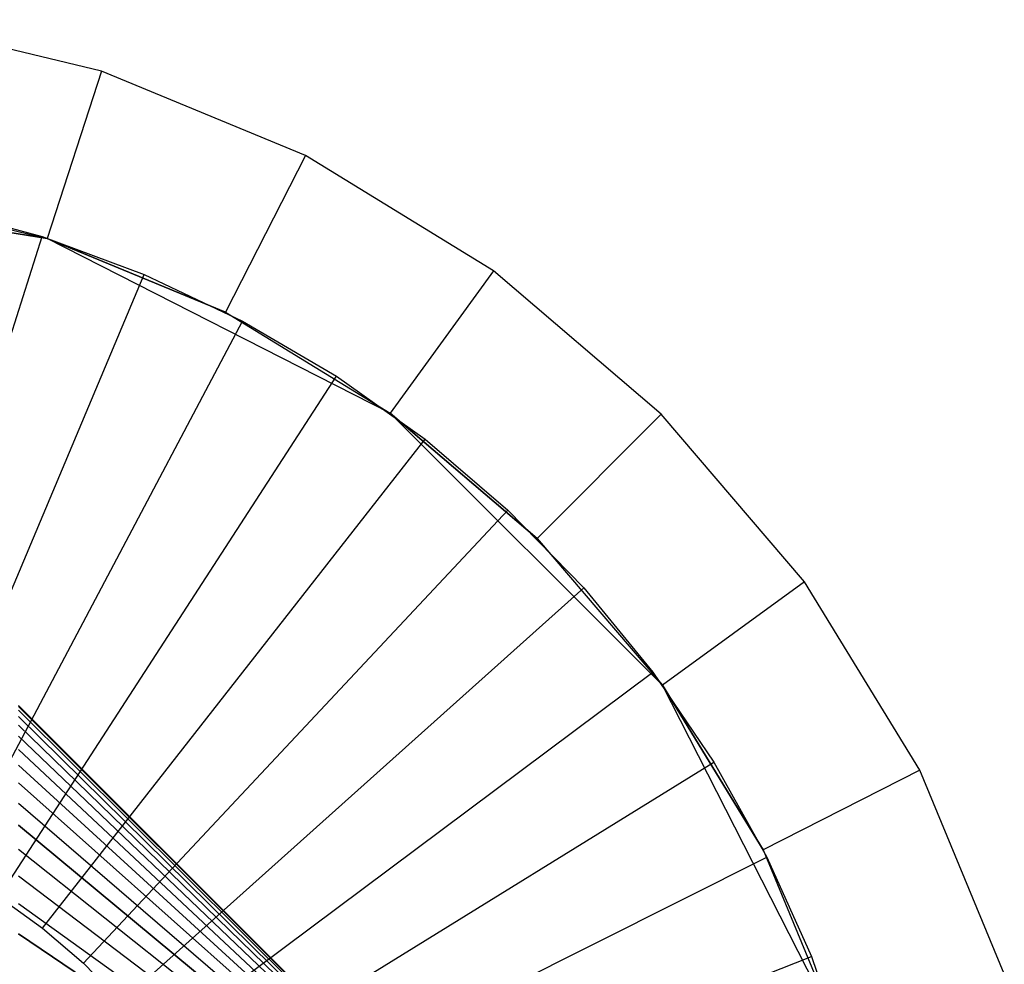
# Model space of a CAD drawing. Extents: x 1 to 115, y -55 to 55.
# Tile 14 of 86: x 10.55 to 13.35, y 1.26 to 3.95. Entities that reach past the tile are written whole.
import ezdxf

# ---------------------------------------------------------------- set-up
doc = ezdxf.new("R2010")
doc.units = 0
doc.header["$LTSCALE"] = 25.4
doc.layers.get('0').update_dxf_attribs({"linetype": 'CONTINUOUS'})

# ---------------------------------------------------------------- blocks, each defined once
blk = doc.blocks.new('NL2500025450_STL')
at = {"color": 0}
for p, q in [((10.7861, 3.8042, 213.8096), (10.1757, 3.9508, 213.8096)), ((10.7861, 3.8042, 213.8096), (10.1757, 3.9508, 213.8096)), ((10.7861, 3.8042, 213.8096), (10.6316, 3.3287, 214.3096)), ((10.7861, 3.8042, 213.8096), (10.6316, 3.3287, 214.3096)), ((11.366, 3.564, 213.8096), (10.7861, 3.8042, 213.8096)), ((11.366, 3.564, 213.8096), (10.7861, 3.8042, 213.8096)), ((11.366, 3.564, 213.8096), (11.139, 3.1185, 214.3096)), ((11.366, 3.564, 213.8096), (11.139, 3.1185, 214.3096)), ((11.9011, 3.2361, 213.8096), (11.366, 3.564, 213.8096)), ((11.9011, 3.2361, 213.8096), (11.366, 3.564, 213.8096)), ((9.55, 3.5, 214.3096), (10.6316, 3.3287, 214.8096)), ((10.6316, 3.3287, 214.8096), (9.55, 3.5, 214.8096)), ((9.55, 3.5, 214.3096), (10.6316, 3.3287, 214.8096)), ((10.6316, 3.3287, 214.8096), (9.55, 3.5, 214.8096)), ((10.0975, 3.4569, 214.3096), (10.6316, 3.3287, 214.8096)), ((10.0975, 3.4569, 214.3096), (10.6316, 3.3287, 214.8096)), ((10.0975, 3.4569, 214.3096), (10.6316, 3.3287, 214.3096)), ((10.0975, 3.4569, 214.3096), (10.6316, 3.3287, 214.3096)), ((10.318, 3.4147, 213.8096), (10.6168, 3.3335, 213.8096)), ((10.318, 3.4147, 214.2096), (10.6168, 3.3335, 214.2096)), ((10.318, 3.4147, 213.8096), (10.6168, 3.3335, 213.8096)), ((10.318, 3.4147, 214.2096), (10.6168, 3.3335, 214.2096)), ((10.0786, 1.6518, 215.9753), (10.6168, 3.3335, 214.2096)), ((10.0786, 1.6518, 215.9753), (10.6168, 3.3335, 214.2096)), ((10.6168, 3.3335, 213.8096), (10.9073, 3.2261, 213.8096)), ((10.6168, 3.3335, 214.2096), (10.6168, 3.3335, 213.8096)), ((10.6168, 3.3335, 214.2096), (10.9073, 3.2261, 214.2096)), ((10.6168, 3.3335, 213.8096), (10.9073, 3.2261, 213.8096)), ((10.6168, 3.3335, 214.2096), (10.6168, 3.3335, 213.8096)), ((10.6168, 3.3335, 214.2096), (10.9073, 3.2261, 214.2096)), ((10.6316, 3.3287, 214.8096), (10.6316, 3.3287, 214.3096)), ((10.6316, 3.3287, 214.3096), (11.139, 3.1185, 214.3096)), ((11.139, 3.1185, 214.3096), (10.6316, 3.3287, 214.8096)), ((11.139, 3.1185, 214.3096), (10.6316, 3.3287, 214.8096)), ((11.6072, 2.8316, 214.8096), (10.6316, 3.3287, 214.8096)), ((10.6316, 3.3287, 214.8096), (10.6316, 3.3287, 214.3096)), ((11.6072, 2.8316, 214.8096), (10.6316, 3.3287, 214.8096)), ((10.6316, 3.3287, 214.3096), (11.139, 3.1185, 214.3096)), ((10.2225, 1.5986, 215.9753), (10.9073, 3.2261, 214.2096)), ((10.2225, 1.5986, 215.9753), (10.9073, 3.2261, 214.2096)), ((10.9073, 3.2261, 213.8096), (11.1871, 3.0935, 213.8096)), ((10.9073, 3.2261, 214.2096), (10.9073, 3.2261, 213.8096)), ((10.9073, 3.2261, 214.2096), (11.1871, 3.0935, 214.2096)), ((10.9073, 3.2261, 213.8096), (11.1871, 3.0935, 213.8096)), ((10.9073, 3.2261, 214.2096), (10.9073, 3.2261, 213.8096)), ((10.9073, 3.2261, 214.2096), (11.1871, 3.0935, 214.2096)), ((11.9011, 3.2361, 213.8096), (11.6072, 2.8316, 214.3096)), ((11.9011, 3.2361, 213.8096), (11.6072, 2.8316, 214.3096)), ((12.3784, 2.8284, 213.8096), (11.9011, 3.2361, 213.8096)), ((12.3784, 2.8284, 213.8096), (11.9011, 3.2361, 213.8096)), ((11.139, 3.1185, 214.3096), (11.6072, 2.8316, 214.8096)), ((11.139, 3.1185, 214.3096), (11.6072, 2.8316, 214.3096)), ((11.139, 3.1185, 214.3096), (11.6072, 2.8316, 214.8096)), ((11.139, 3.1185, 214.3096), (11.6072, 2.8316, 214.3096)), ((10.3612, 1.5329, 215.9753), (11.1871, 3.0935, 214.2096)), ((10.3612, 1.5329, 215.9753), (11.1871, 3.0935, 214.2096)), ((11.1871, 3.0935, 213.8096), (11.4541, 2.9368, 213.8096)), ((11.1871, 3.0935, 214.2096), (11.1871, 3.0935, 213.8096)), ((11.1871, 3.0935, 214.2096), (11.4541, 2.9368, 214.2096)), ((11.1871, 3.0935, 213.8096), (11.4541, 2.9368, 213.8096)), ((11.1871, 3.0935, 214.2096), (11.1871, 3.0935, 213.8096)), ((11.1871, 3.0935, 214.2096), (11.4541, 2.9368, 214.2096)), ((10.4935, 1.4552, 215.9753), (11.4541, 2.9368, 214.2096)), ((10.4935, 1.4552, 215.9753), (11.4541, 2.9368, 214.2096)), ((11.4541, 2.9368, 213.8096), (11.7062, 2.757, 213.8096)), ((11.4541, 2.9368, 214.2096), (11.4541, 2.9368, 213.8096)), ((11.4541, 2.9368, 214.2096), (11.7062, 2.757, 214.2096)), ((11.4541, 2.9368, 213.8096), (11.7062, 2.757, 213.8096)), ((11.4541, 2.9368, 214.2096), (11.4541, 2.9368, 213.8096)), ((11.4541, 2.9368, 214.2096), (11.7062, 2.757, 214.2096)), ((11.6072, 2.8316, 214.3096), (11.6072, 2.8316, 214.8096)), ((11.6072, 2.8316, 214.3096), (11.6072, 2.8316, 214.8096)), ((11.6072, 2.8316, 214.3096), (12.0249, 2.4749, 214.3096)), ((12.0249, 2.4749, 214.3096), (11.6072, 2.8316, 214.8096)), ((12.0249, 2.4749, 214.3096), (11.6072, 2.8316, 214.8096)), ((12.3816, 2.0572, 214.8096), (11.6072, 2.8316, 214.8096)), ((12.3816, 2.0572, 214.8096), (11.6072, 2.8316, 214.8096)), ((11.6072, 2.8316, 214.3096), (12.0249, 2.4749, 214.3096)), ((12.3784, 2.8284, 213.8096), (12.0249, 2.4749, 214.3096)), ((12.3784, 2.8284, 213.8096), (12.0249, 2.4749, 214.3096)), ((12.7861, 2.3511, 213.8096), (12.3784, 2.8284, 213.8096)), ((12.7861, 2.3511, 213.8096), (12.3784, 2.8284, 213.8096)), ((10.6184, 1.3661, 215.9753), (11.7062, 2.757, 214.2096)), ((10.6184, 1.3661, 215.9753), (11.7062, 2.757, 214.2096)), ((11.7062, 2.757, 213.8096), (11.9414, 2.5556, 213.8096)), ((11.7062, 2.757, 214.2096), (11.7062, 2.757, 213.8096)), ((11.7062, 2.757, 214.2096), (11.9414, 2.5556, 214.2096)), ((11.7062, 2.757, 213.8096), (11.9414, 2.5556, 213.8096)), ((11.7062, 2.757, 214.2096), (11.7062, 2.757, 213.8096)), ((11.7062, 2.757, 214.2096), (11.9414, 2.5556, 214.2096)), ((10.735, 1.2664, 215.9753), (11.9414, 2.5556, 214.2096)), ((10.735, 1.2664, 215.9753), (11.9414, 2.5556, 214.2096)), ((11.9414, 2.5556, 213.8096), (12.1579, 2.3343, 213.8096)), ((11.9414, 2.5556, 214.2096), (11.9414, 2.5556, 213.8096)), ((11.9414, 2.5556, 214.2096), (12.1579, 2.3343, 214.2096)), ((11.9414, 2.5556, 213.8096), (12.1579, 2.3343, 213.8096)), ((11.9414, 2.5556, 214.2096), (11.9414, 2.5556, 213.8096)), ((11.9414, 2.5556, 214.2096), (12.1579, 2.3343, 214.2096)), ((12.0249, 2.4749, 214.3096), (12.3816, 2.0572, 214.8096)), ((12.0249, 2.4749, 214.3096), (12.3816, 2.0572, 214.3096)), ((12.0249, 2.4749, 214.3096), (12.3816, 2.0572, 214.8096)), ((12.0249, 2.4749, 214.3096), (12.3816, 2.0572, 214.3096)), ((10.8423, 1.1567, 215.9753), (12.1579, 2.3343, 214.2096)), ((10.8423, 1.1567, 215.9753), (12.1579, 2.3343, 214.2096)), ((12.1579, 2.3343, 213.8096), (12.354, 2.0947, 213.8096)), ((12.1579, 2.3343, 214.2096), (12.1579, 2.3343, 213.8096)), ((12.1579, 2.3343, 214.2096), (12.354, 2.0947, 214.2096)), ((12.1579, 2.3343, 213.8096), (12.354, 2.0947, 213.8096)), ((12.1579, 2.3343, 214.2096), (12.1579, 2.3343, 213.8096)), ((12.1579, 2.3343, 214.2096), (12.354, 2.0947, 214.2096)), ((12.7861, 2.3511, 213.8096), (12.3816, 2.0572, 214.3096)), ((12.7861, 2.3511, 213.8096), (12.3816, 2.0572, 214.3096)), ((13.114, 1.816, 213.8096), (12.7861, 2.3511, 213.8096)), ((13.114, 1.816, 213.8096), (12.7861, 2.3511, 213.8096)), ((10.9394, 1.0379, 215.9753), (12.354, 2.0947, 214.2096)), ((10.9394, 1.0379, 215.9753), (12.354, 2.0947, 214.2096)), ((12.354, 2.0947, 213.8096), (12.5282, 1.8386, 213.8096)), ((12.354, 2.0947, 214.2096), (12.354, 2.0947, 213.8096)), ((12.354, 2.0947, 214.2096), (12.5282, 1.8386, 214.2096)), ((12.354, 2.0947, 213.8096), (12.5282, 1.8386, 213.8096)), ((12.354, 2.0947, 214.2096), (12.354, 2.0947, 213.8096)), ((12.354, 2.0947, 214.2096), (12.5282, 1.8386, 214.2096)), ((12.3816, 2.0572, 214.3096), (12.3816, 2.0572, 214.8096)), ((12.3816, 2.0572, 214.3096), (12.3816, 2.0572, 214.8096)), ((12.3816, 2.0572, 214.3096), (12.6685, 1.589, 214.3096)), ((12.6685, 1.589, 214.3096), (12.3816, 2.0572, 214.8096)), ((12.6685, 1.589, 214.3096), (12.3816, 2.0572, 214.8096)), ((12.8787, 1.0816, 214.8096), (12.3816, 2.0572, 214.8096)), ((12.8787, 1.0816, 214.8096), (12.3816, 2.0572, 214.8096)), ((12.3816, 2.0572, 214.3096), (12.6685, 1.589, 214.3096)), ((10.55, 2, 53.8096), (12.55, 0, 53.8096)), ((10.55, 2, 53.8096), (12.55, 0, 53.8096)), ((12.55, 0, 53.8096), (10.55, 1.9965, 53.6911)), ((12.55, 0, 53.8096), (10.55, 1.9965, 53.6911)), ((12.55, 0, 53.8096), (10.55, 1.9965, 53.9281)), ((12.55, 0, 53.8096), (10.55, 1.9965, 53.9281)), ((12.55, 0, 53.8096), (10.55, 1.986, 53.573)), ((12.55, 0, 53.8096), (10.55, 1.986, 53.573)), ((10.55, 1.986, 54.0461), (12.55, 0, 53.8096)), ((10.55, 1.986, 54.0461), (12.55, 0, 53.8096)), ((10.55, 1.9685, 53.4558), (12.55, 0, 53.8096)), ((10.55, 1.9685, 53.4558), (12.55, 0, 53.8096)), ((10.55, 1.9685, 54.1634), (12.55, 0, 53.8096)), ((10.55, 1.9685, 54.1634), (12.55, 0, 53.8096)), ((10.55, 1.944, 53.3398), (12.55, 0, 53.8096)), ((10.55, 1.944, 53.3398), (12.55, 0, 53.8096)), ((12.55, 0, 53.8096), (10.55, 1.944, 54.2794)), ((12.55, 0, 53.8096), (10.55, 1.944, 54.2794)), ((12.55, 0, 53.8096), (10.55, 1.9128, 53.2255)), ((12.55, 0, 53.8096), (10.55, 1.9128, 53.2255)), ((12.55, 0, 53.8096), (10.55, 1.9128, 54.3937)), ((12.55, 0, 53.8096), (10.55, 1.9128, 54.3937)), ((10.55, 1.8748, 53.1132), (12.55, 0, 53.8096)), ((10.55, 1.8748, 53.1132), (12.55, 0, 53.8096)), ((10.55, 1.8748, 54.506), (12.55, 0, 53.8096)), ((10.55, 1.8748, 54.506), (12.55, 0, 53.8096)), ((12.55, 0, 53.8096), (10.55, 1.8303, 53.0033)), ((12.55, 0, 53.8096), (10.55, 1.8303, 53.0033)), ((12.55, 0, 53.8096), (10.55, 1.8303, 54.6158)), ((12.55, 0, 53.8096), (10.55, 1.8303, 54.6158)), ((11.0257, 0.9111, 215.9753), (12.5282, 1.8386, 214.2096)), ((11.0257, 0.9111, 215.9753), (12.5282, 1.8386, 214.2096)), ((12.5282, 1.8386, 213.8096), (12.679, 1.5682, 213.8096)), ((12.5282, 1.8386, 214.2096), (12.5282, 1.8386, 213.8096)), ((12.5282, 1.8386, 214.2096), (12.679, 1.5682, 214.2096)), ((12.5282, 1.8386, 213.8096), (12.679, 1.5682, 213.8096)), ((12.5282, 1.8386, 214.2096), (12.5282, 1.8386, 213.8096)), ((12.5282, 1.8386, 214.2096), (12.679, 1.5682, 214.2096)), ((13.114, 1.816, 213.8096), (12.6685, 1.589, 214.3096)), ((13.114, 1.816, 213.8096), (12.6685, 1.589, 214.3096)), ((13.3542, 1.2361, 213.8096), (13.114, 1.816, 213.8096)), ((13.3542, 1.2361, 213.8096), (13.114, 1.816, 213.8096)), ((12.55, 0, 53.8096), (10.55, 1.7793, 52.8963)), ((12.55, 0, 53.8096), (10.55, 1.7793, 52.8963)), ((10.55, 1.7793, 54.7228), (12.55, 0, 53.8096)), ((10.55, 1.7793, 54.7228), (12.55, 0, 53.8096)), ((10.55, 1.7221, 52.7925), (12.55, 0, 53.8096)), ((10.55, 1.7221, 52.7925), (12.55, 0, 53.8096)), ((10.55, 1.7221, 54.8266), (12.55, 0, 53.8096)), ((10.55, 1.7221, 54.8266), (12.55, 0, 53.8096)), ((10.55, 1.6588, 52.6923), (12.55, 0, 53.8096)), ((10.55, 1.6588, 52.6923), (12.55, 0, 53.8096)), ((12.55, 0, 53.8096), (10.55, 1.6588, 54.9269)), ((12.55, 0, 53.8096), (10.55, 1.6588, 54.9269)), ((12.55, 0, 53.8096), (10.55, 1.5897, 52.596)), ((12.55, 0, 53.8096), (10.55, 1.5897, 52.596)), ((12.55, 0, 53.8096), (10.55, 1.5897, 55.0232)), ((12.55, 0, 53.8096), (10.55, 1.5897, 55.0232)), ((12.6685, 1.589, 214.3096), (12.8787, 1.0816, 214.8096)), ((12.6685, 1.589, 214.3096), (12.8787, 1.0816, 214.8096)), ((12.6685, 1.589, 214.3096), (12.8787, 1.0816, 214.3096)), ((12.6685, 1.589, 214.3096), (12.8787, 1.0816, 214.3096)), ((11.1005, 0.7771, 215.9753), (12.679, 1.5682, 214.2096)), ((11.1005, 0.7771, 215.9753), (12.679, 1.5682, 214.2096)), ((12.679, 1.5682, 213.8096), (12.8054, 1.2856, 213.8096)), ((12.679, 1.5682, 214.2096), (12.679, 1.5682, 213.8096)), ((12.679, 1.5682, 214.2096), (12.8054, 1.2856, 214.2096)), ((12.679, 1.5682, 213.8096), (12.8054, 1.2856, 213.8096)), ((12.679, 1.5682, 214.2096), (12.679, 1.5682, 213.8096)), ((12.679, 1.5682, 214.2096), (12.8054, 1.2856, 214.2096)), ((10.55, 1.515, 52.5039), (12.55, 0, 53.8096)), ((10.55, 1.515, 52.5039), (12.55, 0, 53.8096)), ((10.55, 1.515, 55.1152), (12.55, 0, 53.8096)), ((10.55, 1.515, 55.1152), (12.55, 0, 53.8096)), ((10.4935, 1.4552, 215.9753), (10.6184, 1.3661, 215.9753)), ((12.55, 0, 53.8096), (10.55, 1.435, 52.4165)), ((12.55, 0, 53.8096), (10.55, 1.435, 52.4165)), ((12.55, 0, 53.8096), (10.55, 1.435, 55.2027)), ((12.55, 0, 53.8096), (10.55, 1.435, 55.2027)), ((12.55, 0, 53.8096), (10.55, 1.35, 52.3339)), ((12.55, 0, 53.8096), (10.55, 1.35, 52.3339)), ((10.55, 1.35, 55.2852), (12.55, 0, 53.8096)), ((10.55, 1.35, 55.2852), (12.55, 0, 53.8096)), ((10.6184, 1.3661, 215.9753), (10.735, 1.2664, 215.9753)), ((10.735, 1.2664, 215.9753), (10.8423, 1.1567, 215.9753)), ((11.1631, 0.637, 215.9753), (12.8054, 1.2856, 214.2096)), ((11.1631, 0.637, 215.9753), (12.8054, 1.2856, 214.2096)), ((12.8054, 1.2856, 213.8096), (12.9062, 0.9928, 213.8096)), ((12.8054, 1.2856, 214.2096), (12.8054, 1.2856, 213.8096)), ((12.8054, 1.2856, 214.2096), (12.9062, 0.9928, 214.2096)), ((12.8054, 1.2856, 213.8096), (12.9062, 0.9928, 213.8096)), ((12.8054, 1.2856, 214.2096), (12.8054, 1.2856, 213.8096)), ((12.8054, 1.2856, 214.2096), (12.9062, 0.9928, 214.2096))]:
    blk.add_line(p, q, dxfattribs=at)

msp = doc.modelspace()

# ---------------------------------------------------------------- block references
at = {"color": 0}
msp.add_blockref('NL2500025450_STL', (0, 0, 200), dxfattribs=at)

doc.saveas('drawing.dxf')
